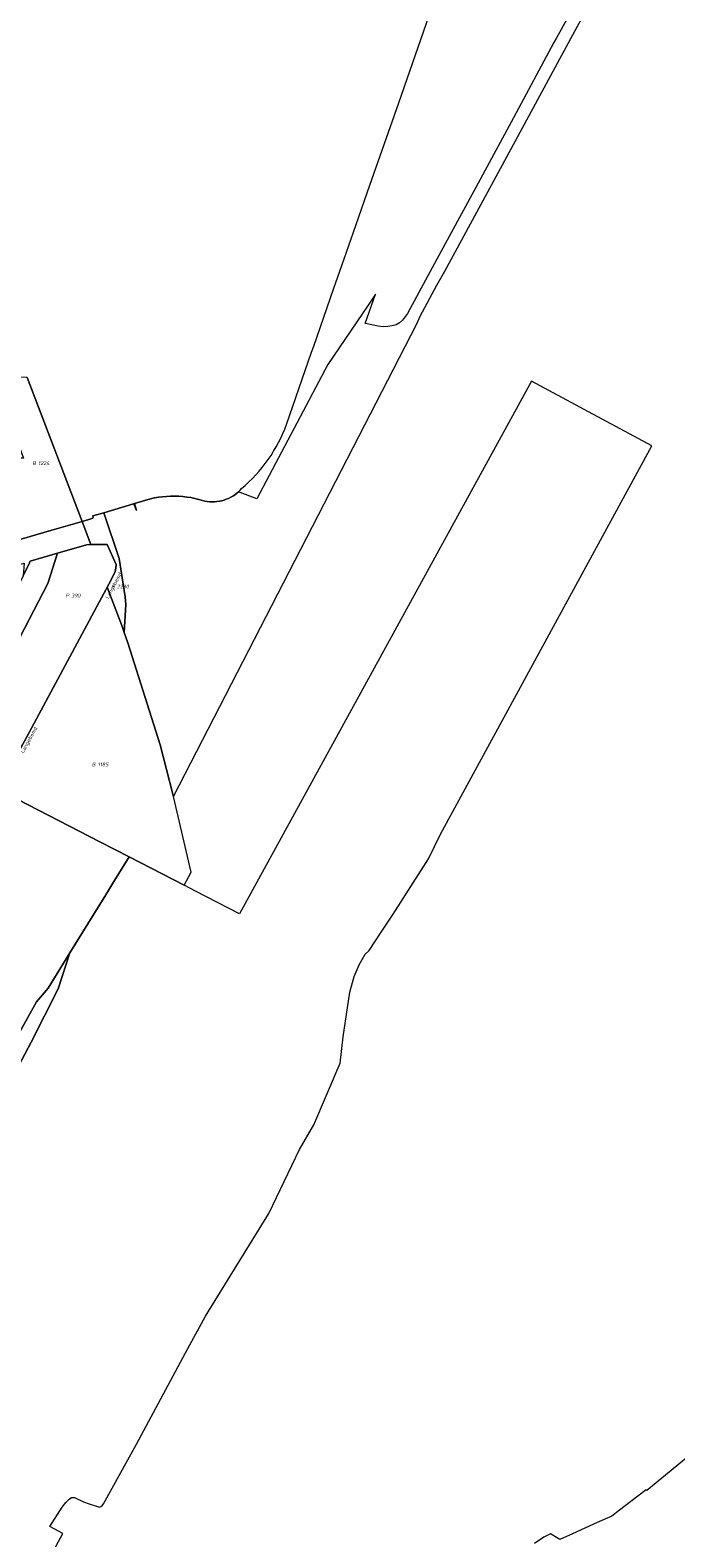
# Model space of a CAD drawing. Extents: x 184444 to 188300, y 345995 to 350408.
# Tile 19 of 43: x 187406 to 187705, y 346436 to 347136. Entities that reach past the tile are written whole.
import ezdxf
from ezdxf.enums import TextEntityAlignment as Align

# ---------------------------------------------------------------- set-up
doc = ezdxf.new("R2010")
doc.units = 0
for name, color, linetype, lineweight in [('B-WA-KG-GRENS_PERCEEL-GV', 30, 'Continuous', 18), ('B-WA-KG-GRENS_PERCEEL-S', 30, 'Continuous', 25), ('B-WA-OG-BEBOUWING_STRAATNAAM-T18', 10, 'Continuous', 18)]:
    doc.layers.add(name, color=color, linetype=linetype, lineweight=lineweight)
doc.styles.add('NLCS-ISO', font='NLCS-ISO.ttf', dxfattribs={"height": 1.8})
doc.styles.add('NLCS-ISO-M1000-T18', font='NLCS-ISO.ttf', dxfattribs={"height": 1.8})

# ---------------------------------------------------------------- blocks, each defined once
blk = doc.blocks.new('SKG-PERCEELNUMMER-SO')
at = {"style": 'NLCS-ISO', "oblique": 10, "flags": 1}
for tag, p in [('GEMEENTECODE', (0, 2.55)), ('PERCEELGROOTTE', (0, -2.45))]:
    blk.add_attdef(tag, text='', height=1.8, dxfattribs=at).set_placement(p, align=Align.MIDDLE_CENTER)
at = {"style": 'NLCS-ISO', "oblique": 10}
blk.add_attdef('SECTIE', text='', height=1.8, dxfattribs=at).set_placement((-0.5, 0), align=Align.MIDDLE_RIGHT)
blk.add_attdef('PERCEELNUMMER', text='', height=1.8, dxfattribs=at).set_placement((0.5, 0), align=Align.MIDDLE_LEFT)

msp = doc.modelspace()

# ---------------------------------------------------------------- linework, layer by layer
at = {"layer": 'B-WA-KG-GRENS_PERCEEL-GV', "flags": 128}
for points in [[(187675.958, 347179.716), (187649.674, 347131.987), (187648.631, 347130.047), (187629.891, 347095.206), (187612.368, 347062.736), (187594.315, 347029.471), (187580.618, 347004.262), (187578.392, 347001.246), (187576.89, 346999.91), (187575.328, 346999.074), (187573.486, 346998.528), (187571.452, 346998.217), (187569.324, 346998.146), (187567.043, 346998.422), (187561.132, 346999.582), (187561.016, 346999.648), (187565.815, 347013.296), (187562.368, 347008.189), (187543.747, 346980.582), (187510.75, 346918.21), (187502.227, 346921.498), (187501.381, 346920.763), (187500.49, 346920.084), (187499.558, 346919.462), (187498.588, 346918.901), (187497.585, 346918.402), (187496.552, 346917.968), (187495.493, 346917.6), (187494.414, 346917.3), (187493.317, 346917.069), (187492.208, 346916.908), (187491.091, 346916.818), (187489.971, 346916.799), (187488.852, 346916.851), (187487.738, 346916.973), (187486.634, 346917.166), (187485.545, 346917.429), (187483.737, 346917.941), (187481.91, 346918.379), (187480.067, 346918.743), (187478.211, 346919.032), (187476.344, 346919.245), (187474.47, 346919.382), (187472.592, 346919.443), (187470.714, 346919.428), (187468.837, 346919.337), (187466.966, 346919.17), (187465.103, 346918.927), (187463.251, 346918.609), (187461.414, 346918.216), (187453.994, 346916.01), (187454.891, 346912.82), (187453.591, 346915.89), (187453.542, 346915.875), (187439.659, 346911.751), (187446.761, 346890.427), (187449.572, 346872.623), (187449.852, 346869.081), (187449.209, 346856.073), (187450.865, 346851.378), (187465.804, 346804.02), (187471.766, 346781.014), (187472.01, 346779.967), (187585.021, 346999.506), (187586.465, 347003.004), (187594.228, 347017.499), (187598.007, 347023.938), (187626.771, 347076.998), (187658.493, 347135.715), (187691.487, 347196.075)], [(187404.158, 346974.579), (187429.629, 346907.715), (187432.801, 346908.658), (187434.675, 346909.225), (187434.687, 346909.653), (187434.681, 346910.272), (187439.659, 346911.751), (187453.542, 346915.875), (187453.591, 346915.89), (187453.994, 346916.01), (187461.414, 346918.216), (187463.251, 346918.609), (187465.103, 346918.927), (187466.966, 346919.17), (187468.837, 346919.337), (187470.714, 346919.428), (187472.592, 346919.443), (187474.47, 346919.382), (187476.344, 346919.245), (187478.211, 346919.032), (187480.067, 346918.743), (187481.91, 346918.379), (187483.737, 346917.941), (187485.545, 346917.429), (187486.634, 346917.166), (187487.738, 346916.973), (187488.852, 346916.851), (187489.971, 346916.799), (187491.091, 346916.818), (187492.208, 346916.908), (187493.317, 346917.069), (187494.414, 346917.3), (187495.493, 346917.6), (187496.552, 346917.968), (187497.585, 346918.402), (187498.588, 346918.901), (187499.558, 346919.462), (187500.49, 346920.084), (187501.381, 346920.763), (187502.227, 346921.498), (187502.95, 346922.206), (187503.63, 346922.954), (187505.365, 346924.462), (187507.05, 346926.026), (187508.683, 346927.644), (187510.263, 346929.315), (187511.787, 346931.036), (187513.254, 346932.807), (187514.662, 346934.624), (187516.01, 346936.486), (187517.297, 346938.392), (187518.521, 346940.338), (187519.68, 346942.323), (187520.774, 346944.345), (187521.801, 346946.402), (187522.761, 346948.491), (187523.652, 346950.611), (187524.473, 346952.758), (187536.141, 346986.284), (187537.115, 346989.083), (187546.495, 347015.961), (187550.21, 347026.605), (187555.59, 347042.016), (187563.213, 347063.849), (187576.564, 347102.095), (187594.616, 347153.948)], [(187413.423, 346424.173), (187420.671, 346437.702), (187414.581, 346441.004), (187420.321, 346449.894), (187422.021, 346452.164), (187423.549, 346453.635), (187424.638, 346454.425), (187426.168, 346454.355), (187430.238, 346452.345), (187432.938, 346451.485), (187437.748, 346449.936), (187438.898, 346450.535), (187439.588, 346451.545), (187454.809, 346479.252), (187478.677, 346523.641), (187486.952, 346538.686), (187516.232, 346586.292), (187530.551, 346616.052), (187537.157, 346627.537), (187549.335, 346656.158), (187550.817, 346668.373), (187553.929, 346689.04), (187555.849, 346696.41), (187558.211, 346701.789), (187561.051, 346706.669), (187562.841, 346708.479), (187568.451, 346716.952), (187573.95, 346725.258), (187590.43, 346750.947), (187595.96, 346762.428), (187643.609, 346850.163), (187694.065, 346942.84), (187662.712, 346959.755), (187638.178, 346972.921), (187502.671, 346725.495), (187482.279, 346736.014), (187476.969, 346738.753), (187451.428, 346751.872), (187443.88, 346739.641), (187440.564, 346734.265), (187423.994, 346707.403), (187418.574, 346690.651), (187405.925, 346665.901), (187348.55, 346557.332)], [(187387.683, 346647.398), (187408.484, 346684.594), (187413.886, 346691.014), (187423.994, 346707.403), (187440.564, 346734.265), (187443.88, 346739.641), (187451.428, 346751.872), (187438.188, 346758.702), (187389.668, 346783.733)], [(187715.232, 346477.071), (187691.749, 346457.742), (187691.455, 346457.926), (187684.284, 346452.483), (187679.103, 346448.547), (187675.432, 346445.759), (187668.752, 346442.73), (187657.185, 346437.508), (187651.288, 346434.841), (187647.043, 346437.497), (187643.94, 346436.039), (187639.665, 346433.071)]]:
    msp.add_lwpolyline(points, dxfattribs=at)
for points in [[(187429.629, 346907.715), (187404.158, 346974.579), (187388.298, 346974.867), (187402.461, 346937.11), (187398.186, 346937.092), (187399.48, 346927.753), (187400.042, 346923.703), (187394.409, 346897.38), (187415.642, 346903.602)], [(187444.993, 346884.33), (187441.995, 346878.621), (187441.251, 346877.205), (187448.029, 346859.416), (187449.209, 346856.073), (187449.852, 346869.081), (187449.572, 346872.623), (187446.761, 346890.427), (187439.659, 346911.751), (187434.681, 346910.272), (187434.687, 346909.653), (187434.675, 346909.225), (187432.801, 346908.658), (187429.629, 346907.715), (187433.743, 346896.917), (187441.236, 346897.012), (187445.49, 346887.77), (187445.291, 346886.072), (187445.021, 346884.383)], [(187402.703, 346888.391), (187402.255, 346882.432), (187405.164, 346888.538), (187405.486, 346889.205), (187418.173, 346892.909), (187431.634, 346896.84), (187433.743, 346896.917), (187429.629, 346907.715), (187415.642, 346903.602), (187394.409, 346897.38), (187394.287, 346896.808), (187362.26, 346887.391), (187350.569, 346883.991), (187321.205, 346875.834), (187295.567, 346868.713), (187278.161, 346864.218), (187289.015, 346855.475), (187306.89, 346860.582), (187328.685, 346866.908)], [(187445.021, 346884.383), (187445.291, 346886.072), (187445.49, 346887.77), (187441.236, 346897.012), (187433.743, 346896.917), (187431.634, 346896.84), (187418.173, 346892.909), (187413.755, 346878.874), (187374.523, 346803.657), (187373.05, 346800.903), (187392.721, 346789.305), (187393.673, 346788.744), (187402.858, 346805.715), (187423.9, 346844.896), (187438.663, 346872.285), (187440.6, 346875.966), (187441.251, 346877.205), (187441.995, 346878.621), (187444.993, 346884.33)], [(187405.486, 346889.205), (187405.164, 346888.538), (187402.255, 346882.432), (187390.894, 346858.581), (187365.489, 346808.503), (187364.181, 346806.132), (187373.05, 346800.903), (187374.523, 346803.657), (187413.755, 346878.874), (187418.173, 346892.909)], [(187440.6, 346875.966), (187438.663, 346872.285), (187423.9, 346844.896), (187402.858, 346805.715), (187393.673, 346788.744), (187392.721, 346789.305), (187389.668, 346783.733), (187438.188, 346758.702), (187451.428, 346751.872), (187476.969, 346738.753), (187480.215, 346744.826), (187472.01, 346779.967), (187471.766, 346781.014), (187465.804, 346804.02), (187450.865, 346851.378), (187449.209, 346856.073), (187448.029, 346859.416), (187441.251, 346877.205)], [(187321.441, 346505.861), (187348.55, 346557.332), (187405.925, 346665.901), (187418.574, 346690.651), (187423.994, 346707.403), (187413.886, 346691.014), (187408.484, 346684.594), (187387.683, 346647.398), (187370.011, 346615.352), (187343.15, 346567.565), (187316.113, 346519.678), (187314.743, 346516.176), (187314.933, 346513.666), (187319.582, 346507.988)]]:
    msp.add_lwpolyline(points, close=True, dxfattribs=at)

# ---------------------------------------------------------------- block references
at = {"layer": 'B-WA-KG-GRENS_PERCEEL-S', "color": 30}
for p, values in [((187408.753, 346934.738), {'PERCEELNUMMER': '1224', 'SECTIE': 'B'}), ((187445.256, 346877.469), {'PERCEELNUMMER': '2280', 'SECTIE': 'F'}), ((187424.134, 346873.243), {'PERCEELNUMMER': '390', 'SECTIE': 'P'}), ((187436.37, 346794.832), {'PERCEELNUMMER': '1185', 'SECTIE': 'B'})]:
    msp.add_blockref('SKG-PERCEELNUMMER-SO', p, dxfattribs=at).add_auto_attribs(values)

# ---------------------------------------------------------------- texts
at = {"layer": 'B-WA-OG-BEBOUWING_STRAATNAAM-T18', "style": 'NLCS-ISO-M1000-T18'}
for rotation, p in [(62, (187444.453, 346877.864)), (61.2, (187405.154, 346806.116))]:
    msp.add_text('Langebemd', height=1.8, rotation=rotation, dxfattribs=at).set_placement(p, align=Align.MIDDLE)

doc.saveas('drawing.dxf')
